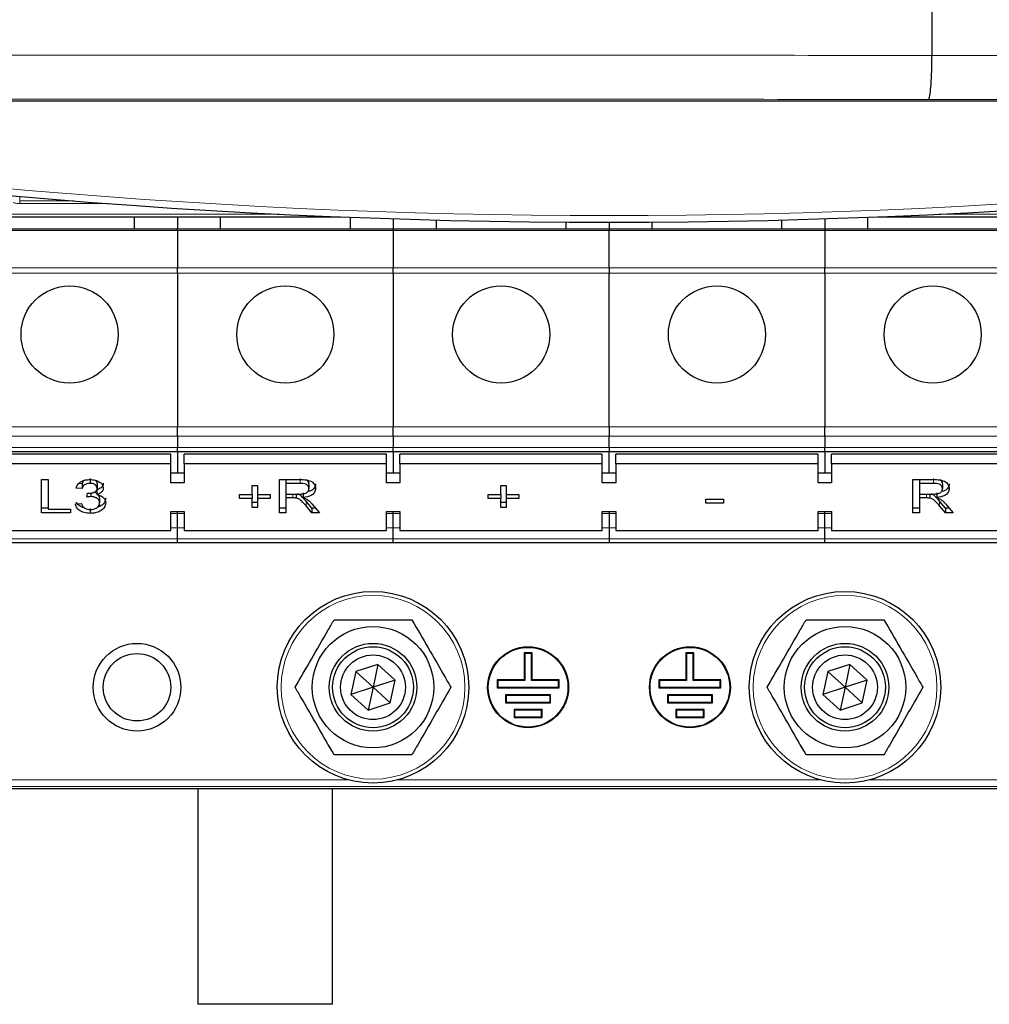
# Model space of a CAD drawing. Header units: millimetres. Extents: x 5 to 418, y 2 to 292.
# Tile 5 of 53: x 79 to 103, y 115 to 140. Entities that reach past the tile are written whole.
import ezdxf

# ---------------------------------------------------------------- set-up
doc = ezdxf.new("R2010")
doc.units = ezdxf.units.MM

msp = doc.modelspace()

# ---------------------------------------------------------------- linework, layer by layer
at = {"color": 7, "linetype": 'Continuous', "lineweight": 25}
for p, q in [((101.1497, 138.659), (101.1497, 187.4768)), ((101.1497, 138.6588), (101.1497, 138.659)), ((123.6944, 137.5281), (62.6382, 137.5281)), ((66.3234, 134.6715), (86.5174, 134.6715)), ((81.433, 134.6715), (81.433, 134.3659)), ((82.4997, 134.6715), (82.4997, 134.3659)), ((83.5663, 134.3659), (83.5663, 134.6715)), ((86.7663, 134.6618), (86.7663, 134.3659)), ((87.833, 134.6242), (87.833, 134.3659)), ((88.8997, 134.3659), (88.8997, 134.5935)), ((92.0997, 134.5423), (92.0997, 134.3659)), ((93.1663, 134.5388), (93.1663, 134.3659)), ((94.233, 134.3659), (94.233, 134.5423)), ((97.433, 134.5935), (97.433, 134.3659)), ((98.4997, 134.6242), (98.4997, 134.3659)), ((99.5663, 134.3659), (99.5663, 134.6618)), ((99.8153, 134.6715), (120.0092, 134.6715)), ((82.4997, 134.3659), (77.1663, 134.3659)), ((82.4997, 134.3379), (82.4997, 134.3659)), ((87.833, 134.3659), (82.4997, 134.3659)), ((82.4997, 134.3379), (82.4997, 133.4153)), ((87.833, 134.3379), (87.833, 134.3659)), ((93.1663, 134.3659), (87.833, 134.3659)), ((87.833, 134.3379), (87.833, 133.4153)), ((98.4997, 134.3659), (93.1663, 134.3659)), ((93.1663, 134.3659), (93.1663, 134.3379)), ((93.1663, 133.4153), (93.1663, 134.3379)), ((98.4997, 134.3379), (98.4997, 134.3659)), ((103.833, 134.3659), (98.4997, 134.3659)), ((98.4997, 134.3379), (98.4997, 133.4153)), ((82.4997, 133.2767), (82.4997, 133.4153)), ((87.833, 133.2767), (87.833, 133.4153)), ((93.1663, 133.4153), (93.1663, 133.2767)), ((98.4997, 133.2767), (98.4997, 133.4153)), ((82.4997, 133.2767), (82.4997, 129.4873)), ((87.833, 133.2767), (87.833, 129.4873)), ((93.1663, 129.4873), (93.1663, 133.2767)), ((98.4997, 133.2767), (98.4997, 129.4873)), ((82.4997, 129.2516), (82.4997, 129.4873)), ((87.833, 129.2516), (87.833, 129.4873)), ((93.1663, 129.4873), (93.1663, 129.2516)), ((98.4997, 129.2516), (98.4997, 129.4873)), ((82.4997, 129.2516), (82.4997, 128.9754)), ((87.833, 129.2516), (87.833, 128.9754)), ((93.1663, 128.9754), (93.1663, 129.2516)), ((98.4997, 129.2516), (98.4997, 128.9754)), ((82.4997, 128.8778), (82.4997, 128.9754)), ((87.833, 128.8778), (87.833, 128.9754)), ((93.1663, 128.9754), (93.1663, 128.8778)), ((98.4997, 128.8778), (98.4997, 128.9754)), ((77.1663, 128.8778), (82.4997, 128.8778)), ((82.333, 128.8075), (77.333, 128.8075)), ((82.333, 128.5718), (82.333, 128.8075)), ((82.4997, 128.8778), (87.833, 128.8778)), ((82.4997, 128.8778), (82.4997, 128.3361)), ((82.6663, 128.5718), (82.6663, 128.8075)), ((87.6663, 128.8075), (82.6663, 128.8075)), ((87.6663, 128.5718), (87.6663, 128.8075)), ((87.833, 128.8778), (93.1663, 128.8778)), ((87.833, 128.8778), (87.833, 128.3361)), ((87.9997, 128.5718), (87.9997, 128.8075)), ((92.9997, 128.8075), (87.9997, 128.8075)), ((92.9997, 128.5718), (92.9997, 128.8075)), ((93.1663, 128.8778), (98.4997, 128.8778)), ((93.1663, 128.3361), (93.1663, 128.8778)), ((93.333, 128.5718), (93.333, 128.8075)), ((98.333, 128.8075), (93.333, 128.8075)), ((98.333, 128.5718), (98.333, 128.8075)), ((98.4997, 128.8778), (103.833, 128.8778)), ((98.4997, 128.8778), (98.4997, 128.3361)), ((98.6663, 128.5718), (98.6663, 128.8075)), ((103.6663, 128.8075), (98.6663, 128.8075)), ((82.333, 128.5718), (77.333, 128.5718)), ((82.333, 128.1004), (82.333, 128.5718)), ((82.6663, 128.5718), (82.6663, 128.1004)), ((87.6663, 128.5718), (82.6663, 128.5718)), ((87.6663, 128.1004), (87.6663, 128.5718)), ((87.9997, 128.5718), (87.9997, 128.1004)), ((92.9997, 128.5718), (87.9997, 128.5718)), ((92.9997, 128.1004), (92.9997, 128.5718)), ((93.333, 128.5718), (93.333, 128.1004)), ((98.333, 128.5718), (93.333, 128.5718)), ((98.333, 128.1004), (98.333, 128.5718)), ((98.6663, 128.5718), (98.6663, 128.1004)), ((103.6663, 128.5718), (98.6663, 128.5718)), ((80.3379, 128.2037), (80.3379, 128.0858)), ((82.6663, 128.3361), (82.333, 128.3361)), ((87.9997, 128.3361), (87.6663, 128.3361)), ((93.333, 128.3361), (92.9997, 128.3361)), ((98.6663, 128.3361), (98.333, 128.3361)), ((79.1395, 128.181), (79.304, 128.181)), ((79.1395, 127.3561), (79.1395, 128.181)), ((79.304, 128.181), (79.304, 127.4513)), ((80.1416, 127.9589), (79.9921, 127.9695)), ((80.1416, 128.0768), (80.061, 128.0825)), ((80.1416, 128.0768), (80.1416, 127.9589)), ((80.5156, 128.0857), (80.5156, 127.9678)), ((82.6663, 128.1004), (82.333, 128.1004)), ((84.3446, 128.033), (84.4792, 128.033)), ((84.3446, 127.8109), (84.3446, 128.033)), ((84.4792, 128.033), (84.4792, 127.8109)), ((85.0177, 128.181), (85.5239, 128.181)), ((85.0177, 127.3561), (85.0177, 128.181)), ((85.1822, 128.181), (85.1822, 128.0858)), ((85.1822, 128.0858), (85.1822, 127.8214)), ((85.53, 128.0858), (85.1822, 128.0858)), ((85.7506, 128.074), (85.7506, 127.9561)), ((87.9997, 128.1004), (87.6663, 128.1004)), ((90.4921, 128.033), (90.6267, 128.033)), ((90.4921, 127.8109), (90.4921, 128.033)), ((90.6267, 128.033), (90.6267, 127.8109)), ((93.333, 128.1004), (92.9997, 128.1004)), ((98.6663, 128.1004), (98.333, 128.1004)), ((100.6779, 128.181), (101.1842, 128.181)), ((100.6779, 127.3561), (100.6779, 128.181)), ((100.8425, 128.181), (100.8425, 128.0858)), ((100.8425, 128.0858), (100.8425, 127.8214)), ((101.1902, 128.0858), (100.8425, 128.0858)), ((101.4109, 128.074), (101.4109, 127.9561)), ((80.2599, 127.7474), (80.2753, 127.8426)), ((80.3566, 127.8479), (80.3566, 127.7586)), ((80.506, 127.9256), (80.506, 127.8077)), ((80.5754, 127.723), (80.5754, 127.6051)), ((84.0305, 127.8109), (84.3446, 127.8109)), ((84.0305, 127.7157), (84.0305, 127.8109)), ((84.3446, 127.8109), (84.3446, 127.7157)), ((84.4792, 127.8109), (84.7933, 127.8109)), ((84.4792, 127.8109), (84.4792, 127.7157)), ((84.7933, 127.8109), (84.7933, 127.7157)), ((85.1822, 127.8214), (85.4947, 127.8214)), ((85.1822, 127.8214), (85.1822, 127.7262)), ((85.3507, 127.7262), (85.1822, 127.7262)), ((85.1822, 127.7262), (85.1822, 127.3561)), ((85.4318, 127.8214), (85.4318, 127.7224)), ((85.6057, 127.8547), (85.6057, 127.7368)), ((90.1779, 127.8109), (90.4921, 127.8109)), ((90.1779, 127.7157), (90.1779, 127.8109)), ((90.4921, 127.8109), (90.4921, 127.7157)), ((90.6267, 127.8109), (90.9408, 127.8109)), ((90.6267, 127.8109), (90.6267, 127.7157)), ((90.9408, 127.8109), (90.9408, 127.7157)), ((100.8425, 127.8214), (101.1549, 127.8214)), ((100.8425, 127.8214), (100.8425, 127.7262)), ((101.011, 127.7262), (100.8425, 127.7262)), ((100.8425, 127.7262), (100.8425, 127.3561)), ((101.0921, 127.8214), (101.0921, 127.7224)), ((101.266, 127.8547), (101.266, 127.7368)), ((79.304, 127.4739), (79.1395, 127.4739)), ((79.9771, 127.5782), (80.1267, 127.5887)), ((84.3446, 127.7157), (84.0305, 127.7157)), ((84.3446, 127.4936), (84.3446, 127.7157)), ((84.4792, 127.6114), (84.3446, 127.6114)), ((84.4792, 127.4936), (84.3446, 127.4936)), ((84.7933, 127.7157), (84.4792, 127.7157)), ((84.4792, 127.7157), (84.4792, 127.4936)), ((85.1822, 127.4739), (85.0177, 127.4739)), ((85.8221, 127.4739), (85.6767, 127.6481)), ((85.8221, 127.3561), (85.6767, 127.5302)), ((85.8193, 127.5838), (86.0107, 127.3561)), ((85.9117, 127.4739), (85.8221, 127.4739)), ((85.8221, 127.4739), (85.8221, 127.3561)), ((90.4921, 127.7157), (90.1779, 127.7157)), ((90.4921, 127.4936), (90.4921, 127.7157)), ((90.6267, 127.6114), (90.4921, 127.6114)), ((90.6267, 127.4936), (90.4921, 127.4936)), ((90.9408, 127.7157), (90.6267, 127.7157)), ((90.6267, 127.7157), (90.6267, 127.4936)), ((95.5626, 127.6945), (95.9963, 127.6945)), ((95.5626, 127.5993), (95.5626, 127.6945)), ((95.9963, 127.5993), (95.5626, 127.5993)), ((95.9963, 127.6945), (95.9963, 127.5993)), ((100.8425, 127.4739), (100.6779, 127.4739)), ((101.4824, 127.4739), (101.337, 127.6481)), ((101.4824, 127.3561), (101.337, 127.5302)), ((101.4796, 127.5838), (101.671, 127.3561)), ((101.5719, 127.4739), (101.4824, 127.4739)), ((101.4824, 127.4739), (101.4824, 127.3561)), ((79.8574, 127.3561), (79.1395, 127.3561)), ((79.304, 127.4513), (79.8574, 127.4513)), ((79.8574, 127.4513), (79.8574, 127.3561)), ((80.34, 127.4633), (80.34, 127.3455)), ((82.333, 127.3933), (82.6663, 127.3933)), ((82.333, 126.9219), (82.333, 127.3933)), ((82.4997, 127.3463), (82.4997, 127.3933)), ((82.4997, 126.9896), (82.4997, 127.3463)), ((82.6663, 127.3933), (82.6663, 126.9219)), ((85.1822, 127.3561), (85.0177, 127.3561)), ((86.0107, 127.3561), (85.8221, 127.3561)), ((87.6663, 127.3933), (87.9997, 127.3933)), ((87.6663, 126.9219), (87.6663, 127.3933)), ((87.833, 127.3463), (87.833, 127.3933)), ((87.833, 126.9896), (87.833, 127.3463)), ((87.9997, 127.3933), (87.9997, 126.9219)), ((92.9997, 127.3933), (93.333, 127.3933)), ((92.9997, 126.9219), (92.9997, 127.3933)), ((93.1663, 127.3933), (93.1663, 127.3463)), ((93.1663, 127.3463), (93.1663, 126.9896)), ((93.333, 127.3933), (93.333, 126.9219)), ((98.333, 127.3933), (98.6663, 127.3933)), ((98.333, 126.9219), (98.333, 127.3933)), ((98.4997, 127.3463), (98.4997, 127.3933)), ((98.4997, 126.9896), (98.4997, 127.3463)), ((98.6663, 127.3933), (98.6663, 126.9219)), ((100.8425, 127.3561), (100.6779, 127.3561)), ((101.671, 127.3561), (101.4824, 127.3561)), ((82.4997, 126.7135), (82.4997, 126.9896)), ((87.833, 126.7135), (87.833, 126.9896)), ((93.1663, 126.9896), (93.1663, 126.7135)), ((98.4997, 126.7135), (98.4997, 126.9896)), ((77.333, 126.9219), (82.333, 126.9219)), ((82.6663, 126.9219), (87.6663, 126.9219)), ((87.9997, 126.9219), (92.9997, 126.9219)), ((93.333, 126.9219), (98.333, 126.9219)), ((98.6663, 126.9219), (103.6663, 126.9219)), ((82.4997, 126.6159), (77.1663, 126.6159)), ((82.4997, 126.6159), (82.4997, 126.7135)), ((87.833, 126.6159), (82.4997, 126.6159)), ((87.833, 126.6159), (87.833, 126.7135)), ((93.1663, 126.6159), (87.833, 126.6159)), ((93.1663, 126.7135), (93.1663, 126.6159)), ((98.4997, 126.6159), (93.1663, 126.6159)), ((98.4997, 126.6159), (98.4997, 126.7135)), ((103.833, 126.6159), (98.4997, 126.6159)), ((91.0684, 123.8971), (91.083, 123.8825)), ((91.2642, 123.8971), (91.0684, 123.8971)), ((91.0684, 123.8971), (91.0684, 123.2304)), ((91.2497, 123.8825), (91.083, 123.8825)), ((91.083, 123.8825), (91.083, 123.2159)), ((91.2642, 123.8971), (91.2497, 123.8825)), ((91.2497, 123.2159), (91.2497, 123.8825)), ((91.2642, 123.2304), (91.2642, 123.8971)), ((95.0684, 123.8971), (95.0684, 123.2304)), ((95.0684, 123.8971), (95.083, 123.8825)), ((95.2642, 123.8971), (95.0684, 123.8971)), ((95.083, 123.8825), (95.083, 123.2159)), ((95.2497, 123.8825), (95.083, 123.8825)), ((95.2642, 123.8971), (95.2497, 123.8825)), ((95.2497, 123.2159), (95.2497, 123.8825)), ((95.2642, 123.2304), (95.2642, 123.8971)), ((87.4556, 123.6134), (86.9057, 123.4375)), ((87.4556, 123.6134), (87.333, 123.0492)), ((87.8829, 123.2251), (87.4556, 123.6134)), ((99.1223, 123.6134), (98.5724, 123.4375)), ((99.1223, 123.6134), (98.9997, 123.0492)), ((99.5496, 123.2251), (99.1223, 123.6134)), ((86.9057, 123.4375), (86.7831, 122.8733)), ((87.333, 123.0492), (86.9057, 123.4375)), ((98.5724, 123.4375), (98.4497, 122.8733)), ((98.9997, 123.0492), (98.5724, 123.4375)), ((87.8829, 123.2251), (87.333, 123.0492)), ((87.7603, 122.6609), (87.8829, 123.2251)), ((90.4017, 123.2304), (90.4163, 123.2159)), ((91.0684, 123.2304), (90.4017, 123.2304)), ((90.4017, 123.2304), (90.4017, 123.0346)), ((91.083, 123.2159), (90.4163, 123.2159)), ((90.4163, 123.2159), (90.4163, 123.0492)), ((91.0684, 123.2304), (91.083, 123.2159)), ((91.2642, 123.2304), (91.2497, 123.2159)), ((91.9163, 123.2159), (91.2497, 123.2159)), ((91.9309, 123.2304), (91.2642, 123.2304)), ((91.9309, 123.2304), (91.9163, 123.2159)), ((91.9163, 123.0492), (91.9163, 123.2159)), ((91.9309, 123.0346), (91.9309, 123.2304)), ((94.4017, 123.2304), (94.4017, 123.0346)), ((94.4017, 123.2304), (94.4163, 123.2159)), ((95.0684, 123.2304), (94.4017, 123.2304)), ((95.083, 123.2159), (94.4163, 123.2159)), ((94.4163, 123.2159), (94.4163, 123.0492)), ((95.0684, 123.2304), (95.083, 123.2159)), ((95.2642, 123.2304), (95.2497, 123.2159)), ((95.9163, 123.2159), (95.2497, 123.2159)), ((95.9309, 123.2304), (95.2642, 123.2304)), ((95.9309, 123.2304), (95.9163, 123.2159)), ((95.9163, 123.0492), (95.9163, 123.2159)), ((95.9309, 123.0346), (95.9309, 123.2304)), ((99.5496, 123.2251), (98.9997, 123.0492)), ((99.4269, 122.6609), (99.5496, 123.2251)), ((87.333, 123.0492), (86.7831, 122.8733)), ((86.7831, 122.8733), (87.2104, 122.485)), ((87.333, 123.0492), (87.2104, 122.485)), ((87.7603, 122.6609), (87.333, 123.0492)), ((90.4017, 123.0346), (90.4163, 123.0492)), ((90.4017, 123.0346), (91.9309, 123.0346)), ((90.4163, 123.0492), (91.9163, 123.0492)), ((90.6101, 122.8638), (90.6101, 122.668)), ((90.6101, 122.8638), (90.6247, 122.8492)), ((91.7226, 122.8638), (90.6101, 122.8638)), ((91.7226, 122.8638), (91.708, 122.8492)), ((91.7226, 122.668), (91.7226, 122.8638)), ((91.9309, 123.0346), (91.9163, 123.0492)), ((94.4017, 123.0346), (94.4163, 123.0492)), ((94.4017, 123.0346), (95.9309, 123.0346)), ((94.4163, 123.0492), (95.9163, 123.0492)), ((94.6101, 122.8638), (94.6247, 122.8492)), ((95.7226, 122.8638), (94.6101, 122.8638)), ((94.6101, 122.8638), (94.6101, 122.668)), ((95.7226, 122.8638), (95.708, 122.8492)), ((95.7226, 122.668), (95.7226, 122.8638)), ((95.9309, 123.0346), (95.9163, 123.0492)), ((98.9997, 123.0492), (98.4497, 122.8733)), ((98.4497, 122.8733), (98.877, 122.485)), ((98.9997, 123.0492), (98.877, 122.485)), ((99.4269, 122.6609), (98.9997, 123.0492)), ((87.2104, 122.485), (87.7603, 122.6609)), ((90.6101, 122.668), (90.6247, 122.6825)), ((90.6101, 122.668), (91.7226, 122.668)), ((90.6247, 122.8492), (90.6247, 122.6825)), ((91.708, 122.8492), (90.6247, 122.8492)), ((90.6247, 122.6825), (91.708, 122.6825)), ((91.708, 122.6825), (91.708, 122.8492)), ((91.7226, 122.668), (91.708, 122.6825)), ((94.6101, 122.668), (94.6247, 122.6825)), ((94.6101, 122.668), (95.7226, 122.668)), ((94.6247, 122.8492), (94.6247, 122.6825)), ((95.708, 122.8492), (94.6247, 122.8492)), ((94.6247, 122.6825), (95.708, 122.6825)), ((95.708, 122.6825), (95.708, 122.8492)), ((95.7226, 122.668), (95.708, 122.6825)), ((98.877, 122.485), (99.4269, 122.6609)), ((90.8184, 122.4971), (90.833, 122.4825)), ((91.5142, 122.4971), (90.8184, 122.4971)), ((90.8184, 122.4971), (90.8184, 122.3013)), ((91.4997, 122.4825), (90.833, 122.4825)), ((90.833, 122.4825), (90.833, 122.3159)), ((91.5142, 122.4971), (91.4997, 122.4825)), ((91.4997, 122.3159), (91.4997, 122.4825)), ((91.5142, 122.3013), (91.5142, 122.4971)), ((94.8184, 122.4971), (94.833, 122.4825)), ((95.5142, 122.4971), (94.8184, 122.4971)), ((94.8184, 122.4971), (94.8184, 122.3013)), ((95.4997, 122.4825), (94.833, 122.4825)), ((94.833, 122.4825), (94.833, 122.3159)), ((95.5142, 122.4971), (95.4997, 122.4825)), ((95.4997, 122.3159), (95.4997, 122.4825)), ((95.5142, 122.3013), (95.5142, 122.4971)), ((90.8184, 122.3013), (90.833, 122.3159)), ((90.8184, 122.3013), (91.5142, 122.3013)), ((90.833, 122.3159), (91.4997, 122.3159)), ((91.5142, 122.3013), (91.4997, 122.3159)), ((94.8184, 122.3013), (94.833, 122.3159)), ((94.8184, 122.3013), (95.5142, 122.3013)), ((94.833, 122.3159), (95.4997, 122.3159)), ((95.5142, 122.3013), (95.4997, 122.3159)), ((74.4556, 120.5493), (111.877, 120.5493)), ((82.9997, 120.5493), (82.9997, 115.2159)), ((86.333, 115.2159), (86.333, 120.5493)), ((86.333, 115.2159), (82.9997, 115.2159))]:
    msp.add_line(p, q, dxfattribs=at)
at = {"color": 7, "linetype": 'Continuous', "lineweight": 18}
for p, q in [((78.5997, 135.1766), (78.5997, 135.0643)), ((78.5997, 135.0003), (78.5997, 135.0643)), ((78.5997, 135.0643), (79.9417, 135.0643)), ((80.7725, 135.0003), (78.5997, 135.0003)), ((57.1472, 134.7419), (84.9425, 134.7419)), ((85.016, 134.7382), (57.1472, 134.7382)), ((129.1854, 134.7382), (101.3166, 134.7382)), ((101.3901, 134.7419), (129.1854, 134.7419)), ((77.1663, 134.3379), (82.4997, 134.3379)), ((82.4997, 134.3379), (87.833, 134.3379)), ((87.833, 134.3379), (93.1663, 134.3379)), ((93.1663, 134.3379), (98.4997, 134.3379)), ((98.4997, 134.3379), (103.833, 134.3379)), ((82.4997, 133.4153), (77.1663, 133.4153)), ((87.833, 133.4153), (82.4997, 133.4153)), ((93.1663, 133.4153), (87.833, 133.4153)), ((98.4997, 133.4153), (93.1663, 133.4153)), ((103.833, 133.4153), (98.4997, 133.4153)), ((77.1663, 133.2767), (82.4997, 133.2767)), ((82.4997, 133.2767), (87.833, 133.2767)), ((87.833, 133.2767), (93.1663, 133.2767)), ((93.1663, 133.2767), (98.4997, 133.2767)), ((98.4997, 133.2767), (103.833, 133.2767)), ((82.4997, 129.4873), (77.1663, 129.4873)), ((87.833, 129.4873), (82.4997, 129.4873)), ((93.1663, 129.4873), (87.833, 129.4873)), ((98.4997, 129.4873), (93.1663, 129.4873)), ((103.833, 129.4873), (98.4997, 129.4873)), ((77.1663, 129.2516), (82.4997, 129.2516)), ((82.4997, 129.2516), (87.833, 129.2516)), ((87.833, 129.2516), (93.1663, 129.2516)), ((93.1663, 129.2516), (98.4997, 129.2516)), ((98.4997, 129.2516), (103.833, 129.2516)), ((82.4997, 128.9754), (77.1663, 128.9754)), ((87.833, 128.9754), (82.4997, 128.9754)), ((93.1663, 128.9754), (87.833, 128.9754)), ((98.4997, 128.9754), (93.1663, 128.9754)), ((103.833, 128.9754), (98.4997, 128.9754)), ((85.53, 128.2037), (85.53, 128.0858)), ((101.1902, 128.2037), (101.1902, 128.0858)), ((85.3507, 127.8214), (85.3507, 127.7262)), ((101.011, 127.8214), (101.011, 127.7262)), ((85.6767, 127.6481), (85.6767, 127.5302)), ((101.337, 127.6481), (101.337, 127.5302)), ((82.4997, 127.3463), (82.333, 127.3463)), ((82.6663, 127.3463), (82.4997, 127.3463)), ((87.833, 127.3463), (87.6663, 127.3463)), ((87.9997, 127.3463), (87.833, 127.3463)), ((93.1663, 127.3463), (92.9997, 127.3463)), ((93.333, 127.3463), (93.1663, 127.3463)), ((98.4997, 127.3463), (98.333, 127.3463)), ((98.6663, 127.3463), (98.4997, 127.3463)), ((82.333, 126.9896), (82.6663, 126.9896)), ((87.6663, 126.9896), (87.9997, 126.9896)), ((92.9997, 126.9896), (93.1663, 126.9896)), ((93.1663, 126.9896), (93.333, 126.9896)), ((98.333, 126.9896), (98.6663, 126.9896)), ((82.4997, 126.7135), (77.1663, 126.7135)), ((87.833, 126.7135), (82.4997, 126.7135)), ((93.1663, 126.7135), (87.833, 126.7135)), ((98.4997, 126.7135), (93.1663, 126.7135)), ((103.833, 126.7135), (98.4997, 126.7135)), ((75.4997, 120.7624), (86.7232, 120.7624)), ((87.9428, 120.7624), (98.3899, 120.7624)), ((99.6094, 120.7624), (110.833, 120.7624)), ((110.833, 120.5958), (75.4997, 120.5958))]:
    msp.add_line(p, q, dxfattribs=at)
at = {"color": 7, "linetype": 'Continuous', "lineweight": 25}
for centre, radius in [((79.833, 131.7659), 1.2), ((85.1663, 131.7659), 1.2), ((90.4997, 131.7659), 1.2), ((95.833, 131.7659), 1.2), ((101.1663, 131.7659), 1.2), ((87.333, 123.0492), 2.3667), ((98.9997, 123.0492), 2.3667), ((87.333, 123.0492), 1.5), ((98.9997, 123.0492), 1.5), ((81.4997, 123.0492), 1.0833), ((87.333, 123.0492), 1.0833), ((98.9997, 123.0492), 1.0833), ((81.4997, 123.0492), 0.8333), ((87.333, 123.0492), 1), ((87.333, 123.0492), 0.8), ((91.1663, 123.0492), 1), ((91.1663, 123.0492), 0.9854), ((95.1663, 123.0492), 1), ((95.1663, 123.0492), 0.9854), ((98.9997, 123.0492), 1), ((98.9997, 123.0492), 0.8)]:
    msp.add_circle(centre, radius, dxfattribs=at)
at = {"color": 7, "linetype": 'Continuous', "lineweight": 18}
for centre in [(87.333, 123.0492), (98.9997, 123.0492)]:
    msp.add_circle(centre, 2.2704, dxfattribs=at)
at = {"color": 7, "linetype": 'Continuous', "lineweight": 25}
msp.add_arc((93.1663, 301.2055), 166.6667, 259.163911, 280.836089, dxfattribs=at)
at = {"color": 7, "linetype": 'Continuous', "lineweight": 18}
msp.add_arc((93.1663, 301.2055), 166.5, 259.434941, 280.565059, dxfattribs=at)
msp.add_ellipse((78.5997, 135.0331), major_axis=(0.1542, 0), ratio=0.212558, start_param=3.1378825, end_param=4.712389, dxfattribs=at)
for points, knots in [([(58.1101, 138.6577), (59.4126, 138.6591), (63.5342, 138.6635), (70.4839, 138.6684), (79.8969, 138.6711), (90.1243, 138.6687), (97.5193, 138.6628), (101.1496, 138.6588), (101.1497, 138.6588)], [0, 0, 0, 0, 0.0909036, 0.2876657, 0.4844278, 0.7466181, 0.9999995, 1, 1, 1, 1]), ([(101.1497, 138.659), (101.1497, 138.659), (103.4935, 138.6554), (108.2075, 138.6501), (114.709, 138.6476), (120.6367, 138.6495), (124.889, 138.6531), (127.3596, 138.6564), (128.0559, 138.6573)], [0, 0, 0, 0, 0.0000007, 0.261989, 0.5259248, 0.7240785, 0.9222319, 1, 1, 1, 1]), ([(101.0641, 137.5715), (97.4482, 137.5749), (90.0866, 137.5818), (79.8976, 137.5838), (70.5177, 137.5812), (63.5923, 137.5762), (59.485, 137.5717), (58.1871, 137.5703)], [0, 0, 0, 0, 0.2531661, 0.515433, 0.7122521, 0.9090712, 1, 1, 1, 1]), ([(128.1459, 137.5699), (127.4447, 137.569), (124.9569, 137.5658), (120.6747, 137.5623), (114.7061, 137.5606), (108.1618, 137.5626), (103.4228, 137.5686), (101.0641, 137.5715)], [0, 0, 0, 0, 0.0778058, 0.2760479, 0.4742902, 0.7383425, 1, 1, 1, 1])]:
    msp.add_open_spline(points, degree=3, knots=knots, dxfattribs=at)
at = {"color": 7, "linetype": 'Continuous', "lineweight": 25}
for points, knots in [([(101.0641, 137.5715), (101.0648, 137.5718), (101.0686, 137.5731), (101.0821, 137.5912), (101.104, 137.6893), (101.1274, 137.9341), (101.1443, 138.2688), (101.1479, 138.5288), (101.1497, 138.6588)], [0, 0, 0, 0, 0.0156999, 0.0919399, 0.3189677, 0.545983, 0.7729914, 1, 1, 1, 1]), ([(79.9921, 127.9695), (80.0036, 128.0016), (80.0265, 128.0656), (80.1144, 128.1371), (80.2234, 128.1757), (80.2966, 128.1792), (80.3333, 128.181)], [0, 0, 0, 0, 0.2802532, 0.5595228, 0.7795924, 1, 1, 1, 1]), ([(80.19, 128.1585), (80.1783, 128.1463), (80.1542, 128.1214), (80.1459, 128.0918), (80.1416, 128.0768)], [0, 0, 0, 0, 0.4904701, 1, 1, 1, 1]), ([(80.3379, 128.0858), (80.3104, 128.0841), (80.2555, 128.0806), (80.1908, 128.0473), (80.1553, 128.0036), (80.1462, 127.9738), (80.1416, 127.9589)], [0, 0, 0, 0, 0.28000144, 0.55913078, 0.77932005, 1, 1, 1, 1]), ([(80.2968, 127.8414), (80.3264, 127.8433), (80.3855, 127.8471), (80.4617, 127.8733), (80.5102, 127.918), (80.5138, 127.9512), (80.5156, 127.9678)], [0, 0, 0, 0, 0.28068033, 0.56095141, 0.78005681, 1, 1, 1, 1]), ([(80.3333, 128.181), (80.3796, 128.1777), (80.4721, 128.1711), (80.5844, 128.1203), (80.6524, 128.0484), (80.6609, 127.997), (80.6651, 127.9713)], [0, 0, 0, 0, 0.2801842, 0.5598553, 0.7799999, 1, 1, 1, 1]), ([(80.5156, 127.9678), (80.5127, 127.986), (80.5069, 128.0222), (80.4576, 128.0617), (80.3982, 128.0829), (80.358, 128.0849), (80.3379, 128.0858)], [0, 0, 0, 0, 0.27946, 0.5589523, 0.7792553, 1, 1, 1, 1]), ([(80.5156, 128.0857), (80.5135, 128.1043), (80.5103, 128.1345), (80.4806, 128.1555), (80.4693, 128.1636)], [0, 0, 0, 0, 0.6170262, 1, 1, 1, 1]), ([(80.6651, 128.0892), (80.6625, 128.0695), (80.6572, 128.0303), (80.6065, 127.9671), (80.5441, 127.9413), (80.506, 127.9256)], [0, 0, 0, 0, 0.2804963, 0.5610033, 1, 1, 1, 1]), ([(80.6651, 127.9713), (80.6625, 127.9517), (80.6572, 127.9124), (80.6065, 127.8492), (80.5441, 127.8234), (80.506, 127.8077)], [0, 0, 0, 0, 0.2804963, 0.56100335, 1, 1, 1, 1]), ([(85.5239, 128.181), (85.5777, 128.1806), (85.6845, 128.1798), (85.8282, 128.1348), (85.9024, 128.0478), (85.9109, 127.9884), (85.9151, 127.9586)], [0, 0, 0, 0, 0.2816712, 0.5592017, 0.779411, 1, 1, 1, 1]), ([(85.7506, 127.9561), (85.747, 127.9777), (85.7399, 128.0208), (85.6588, 128.0802), (85.5789, 128.0837), (85.53, 128.0858)], [0, 0, 0, 0, 0.2804059, 0.5599807, 1, 1, 1, 1]), ([(85.7506, 128.074), (85.7478, 128.0962), (85.7428, 128.1355), (85.701, 128.1609), (85.6828, 128.1719)], [0, 0, 0, 0, 0.56587129, 1, 1, 1, 1]), ([(85.9151, 128.0764), (85.91, 128.0447), (85.8996, 127.9812), (85.8269, 127.9072), (85.7581, 127.8935), (85.7334, 127.8886)], [0, 0, 0, 0, 0.3909156, 0.7810882, 1, 1, 1, 1]), ([(101.1842, 128.181), (101.2379, 128.1806), (101.3447, 128.1798), (101.4885, 128.1348), (101.5626, 128.0478), (101.5711, 127.9884), (101.5754, 127.9586)], [0, 0, 0, 0, 0.2816712, 0.55920167, 0.77941104, 1, 1, 1, 1]), ([(101.4109, 127.9561), (101.4073, 127.9777), (101.4002, 128.0208), (101.3191, 128.0802), (101.2391, 128.0837), (101.1902, 128.0858)], [0, 0, 0, 0, 0.28040589, 0.55998074, 1, 1, 1, 1]), ([(101.4109, 128.074), (101.408, 128.0962), (101.403, 128.1355), (101.3612, 128.1609), (101.3431, 128.1719)], [0, 0, 0, 0, 0.5658713, 1, 1, 1, 1]), ([(101.5754, 128.0764), (101.5702, 128.0447), (101.5599, 127.9812), (101.4872, 127.9072), (101.4184, 127.8935), (101.3936, 127.8886)], [0, 0, 0, 0, 0.3909156, 0.7810882, 1, 1, 1, 1]), ([(80.3566, 127.7586), (80.3383, 127.7577), (80.3056, 127.756), (80.2738, 127.75), (80.2599, 127.7474)], [0, 0, 0, 0, 0.5597721, 1, 1, 1, 1]), ([(80.2753, 127.8426), (80.2793, 127.8423), (80.2865, 127.8417), (80.2936, 127.8415), (80.2968, 127.8414)], [0, 0, 0, 0, 0.5600031, 1, 1, 1, 1]), ([(80.5754, 127.6051), (80.5721, 127.628), (80.5654, 127.6738), (80.5066, 127.7254), (80.4329, 127.7546), (80.3821, 127.7573), (80.3566, 127.7586)], [0, 0, 0, 0, 0.2797467, 0.5591709, 0.7794436, 1, 1, 1, 1]), ([(80.506, 127.8358), (80.5034, 127.8383), (80.486, 127.8553), (80.4568, 127.8624), (80.432, 127.8684)], [0, 0, 0, 0, 0.1490833, 1, 1, 1, 1]), ([(80.506, 127.8077), (80.5412, 127.7995), (80.6115, 127.7832), (80.6834, 127.7281), (80.7202, 127.6656), (80.7234, 127.6247), (80.725, 127.6043)], [0, 0, 0, 0, 0.2798072, 0.5591854, 0.7794082, 1, 1, 1, 1]), ([(80.725, 127.7221), (80.7179, 127.6832), (80.7039, 127.6054), (80.6132, 127.5252), (80.5404, 127.5017), (80.5177, 127.4943)], [0, 0, 0, 0, 0.4074106, 0.8152045, 1, 1, 1, 1]), ([(80.5754, 127.723), (80.5752, 127.7471), (80.575, 127.7733), (80.5533, 127.7925), (80.5516, 127.794)], [0, 0, 0, 0, 0.9231665, 1, 1, 1, 1]), ([(85.4318, 127.7224), (85.4167, 127.7238), (85.3898, 127.7263), (85.3627, 127.7262), (85.3507, 127.7262)], [0, 0, 0, 0, 0.5598527, 1, 1, 1, 1]), ([(85.6767, 127.5302), (85.6408, 127.5724), (85.5909, 127.6312), (85.5096, 127.7009), (85.4577, 127.7153), (85.4318, 127.7224)], [0, 0, 0, 0, 0.5608802, 0.7807292, 1, 1, 1, 1]), ([(85.6767, 127.6481), (85.6403, 127.6897), (85.5895, 127.7476), (85.5221, 127.8108), (85.487, 127.8215), (85.4773, 127.8245)], [0, 0, 0, 0, 0.6487439, 0.903033, 1, 1, 1, 1]), ([(85.4947, 127.8214), (85.5286, 127.8219), (85.5962, 127.8228), (85.6896, 127.846), (85.7416, 127.8996), (85.7476, 127.9373), (85.7506, 127.9561)], [0, 0, 0, 0, 0.2815626, 0.5602379, 0.7798719, 1, 1, 1, 1]), ([(85.9151, 127.9586), (85.9103, 127.9264), (85.9007, 127.8621), (85.7932, 127.7668), (85.6768, 127.7482), (85.6057, 127.7368)], [0, 0, 0, 0, 0.2805174, 0.5605016, 1, 1, 1, 1]), ([(85.6057, 127.7368), (85.6238, 127.7305), (85.6561, 127.7192), (85.6841, 127.7032), (85.6964, 127.6962)], [0, 0, 0, 0, 0.5601201, 1, 1, 1, 1]), ([(101.0921, 127.7224), (101.077, 127.7238), (101.0501, 127.7263), (101.0229, 127.7262), (101.011, 127.7262)], [0, 0, 0, 0, 0.5598527, 1, 1, 1, 1]), ([(101.337, 127.5302), (101.3011, 127.5724), (101.2511, 127.6312), (101.1699, 127.7009), (101.118, 127.7153), (101.0921, 127.7224)], [0, 0, 0, 0, 0.5608802, 0.7807292, 1, 1, 1, 1]), ([(101.337, 127.6481), (101.3005, 127.6897), (101.2497, 127.7476), (101.1823, 127.8108), (101.1473, 127.8215), (101.1376, 127.8245)], [0, 0, 0, 0, 0.64874392, 0.90303303, 1, 1, 1, 1]), ([(101.1549, 127.8214), (101.1889, 127.8219), (101.2564, 127.8228), (101.3499, 127.846), (101.4019, 127.8996), (101.4079, 127.9373), (101.4109, 127.9561)], [0, 0, 0, 0, 0.2815626, 0.5602379, 0.7798719, 1, 1, 1, 1]), ([(101.5754, 127.9586), (101.5706, 127.9264), (101.5609, 127.8621), (101.4534, 127.7668), (101.337, 127.7482), (101.266, 127.7368)], [0, 0, 0, 0, 0.2805174, 0.5605016, 1, 1, 1, 1]), ([(101.266, 127.7368), (101.284, 127.7305), (101.3163, 127.7192), (101.3443, 127.7032), (101.3566, 127.6962)], [0, 0, 0, 0, 0.5601201, 1, 1, 1, 1]), ([(80.34, 127.3455), (80.2892, 127.3488), (80.1876, 127.3553), (80.0696, 127.4164), (79.9971, 127.4946), (79.9838, 127.5503), (79.9771, 127.5782)], [0, 0, 0, 0, 0.27991052, 0.55924905, 0.77947627, 1, 1, 1, 1]), ([(80.199, 127.4815), (80.1966, 127.4818), (80.1446, 127.4882), (80.073, 127.537), (80.0119, 127.5908), (80.0021, 127.6222), (80.0008, 127.6262)], [0, 0, 0, 0, 0.0252762, 0.537514, 0.9413563, 1, 1, 1, 1]), ([(80.1267, 127.5887), (80.1343, 127.5674), (80.1497, 127.5247), (80.1986, 127.4715), (80.2718, 127.4441), (80.3209, 127.4418), (80.3454, 127.4407)], [0, 0, 0, 0, 0.2808811, 0.5600727, 0.7796532, 1, 1, 1, 1]), ([(80.725, 127.6043), (80.7182, 127.565), (80.7045, 127.4863), (80.5983, 127.4007), (80.471, 127.3522), (80.3837, 127.3477), (80.34, 127.3455)], [0, 0, 0, 0, 0.2794007, 0.5590642, 0.7793783, 1, 1, 1, 1]), ([(80.3454, 127.4407), (80.38, 127.443), (80.4489, 127.4475), (80.5259, 127.4924), (80.5693, 127.5478), (80.5733, 127.586), (80.5754, 127.6051)], [0, 0, 0, 0, 0.2798831, 0.5589932, 0.779319, 1, 1, 1, 1]), ([(85.6964, 127.6962), (85.7224, 127.6769), (85.769, 127.6424), (85.8039, 127.6017), (85.8193, 127.5838)], [0, 0, 0, 0, 0.5597943, 1, 1, 1, 1]), ([(101.3566, 127.6962), (101.3827, 127.6769), (101.4293, 127.6424), (101.4642, 127.6017), (101.4796, 127.5838)], [0, 0, 0, 0, 0.5597943, 1, 1, 1, 1]), ([(85.4085, 123.0492), (85.5421, 123.2807), (85.8136, 123.7509), (86.1388, 124.3141), (86.3232, 124.6335), (86.3707, 124.7159)], [0, 0, 0, 0, 0.418553, 0.8501562, 1, 1, 1, 1]), ([(86.3707, 124.7159), (86.4504, 124.7159), (86.775, 124.7159), (87.3629, 124.7159), (87.9278, 124.7159), (88.2374, 124.7159), (88.2952, 124.7159)], [0, 0, 0, 0, 0.1256357, 0.5116401, 0.9088287, 1, 1, 1, 1]), ([(88.2952, 124.7159), (88.4289, 124.4844), (88.7004, 124.0141), (89.0255, 123.451), (89.21, 123.1315), (89.2575, 123.0492)], [0, 0, 0, 0, 0.418553, 0.8501562, 1, 1, 1, 1]), ([(97.0751, 123.0492), (97.2088, 123.2807), (97.4803, 123.7509), (97.8054, 124.3141), (97.9899, 124.6335), (98.0374, 124.7159)], [0, 0, 0, 0, 0.418553, 0.8501562, 1, 1, 1, 1]), ([(98.0374, 124.7159), (98.1171, 124.7159), (98.4417, 124.7159), (99.0296, 124.7159), (99.5944, 124.7159), (99.9041, 124.7159), (99.9619, 124.7159)], [0, 0, 0, 0, 0.1256357, 0.5116401, 0.9088287, 1, 1, 1, 1]), ([(99.9619, 124.7159), (100.0956, 124.4844), (100.3671, 124.0141), (100.6922, 123.451), (100.8766, 123.1315), (100.9242, 123.0492)], [0, 0, 0, 0, 0.41855302, 0.8501562, 1, 1, 1, 1]), ([(86.3707, 121.3825), (86.2371, 121.614), (85.9656, 122.0843), (85.6404, 122.6474), (85.456, 122.9669), (85.4085, 123.0492)], [0, 0, 0, 0, 0.418553, 0.8501562, 1, 1, 1, 1]), ([(89.2575, 123.0492), (89.1238, 122.8177), (88.8523, 122.3475), (88.5272, 121.7843), (88.3428, 121.4649), (88.2952, 121.3825)], [0, 0, 0, 0, 0.418553, 0.8501562, 1, 1, 1, 1]), ([(98.0374, 121.3825), (97.9037, 121.614), (97.6322, 122.0843), (97.3071, 122.6474), (97.1227, 122.9669), (97.0751, 123.0492)], [0, 0, 0, 0, 0.418553, 0.8501562, 1, 1, 1, 1]), ([(100.9242, 123.0492), (100.7905, 122.8177), (100.519, 122.3475), (100.1939, 121.7843), (100.0094, 121.4649), (99.9619, 121.3825)], [0, 0, 0, 0, 0.418553, 0.8501562, 1, 1, 1, 1]), ([(88.2952, 121.3825), (88.2374, 121.3825), (87.9348, 121.3825), (87.3703, 121.3825), (86.7821, 121.3825), (86.4504, 121.3825), (86.3707, 121.3825)], [0, 0, 0, 0, 0.0911715, 0.4772726, 0.8743641, 1, 1, 1, 1]), ([(99.9619, 121.3825), (99.9041, 121.3825), (99.6015, 121.3825), (99.0369, 121.3825), (98.4487, 121.3825), (98.1171, 121.3825), (98.0374, 121.3825)], [0, 0, 0, 0, 0.0911715, 0.4772726, 0.8743641, 1, 1, 1, 1])]:
    msp.add_open_spline(points, degree=3, knots=knots, dxfattribs=at)

doc.saveas('drawing.dxf')
